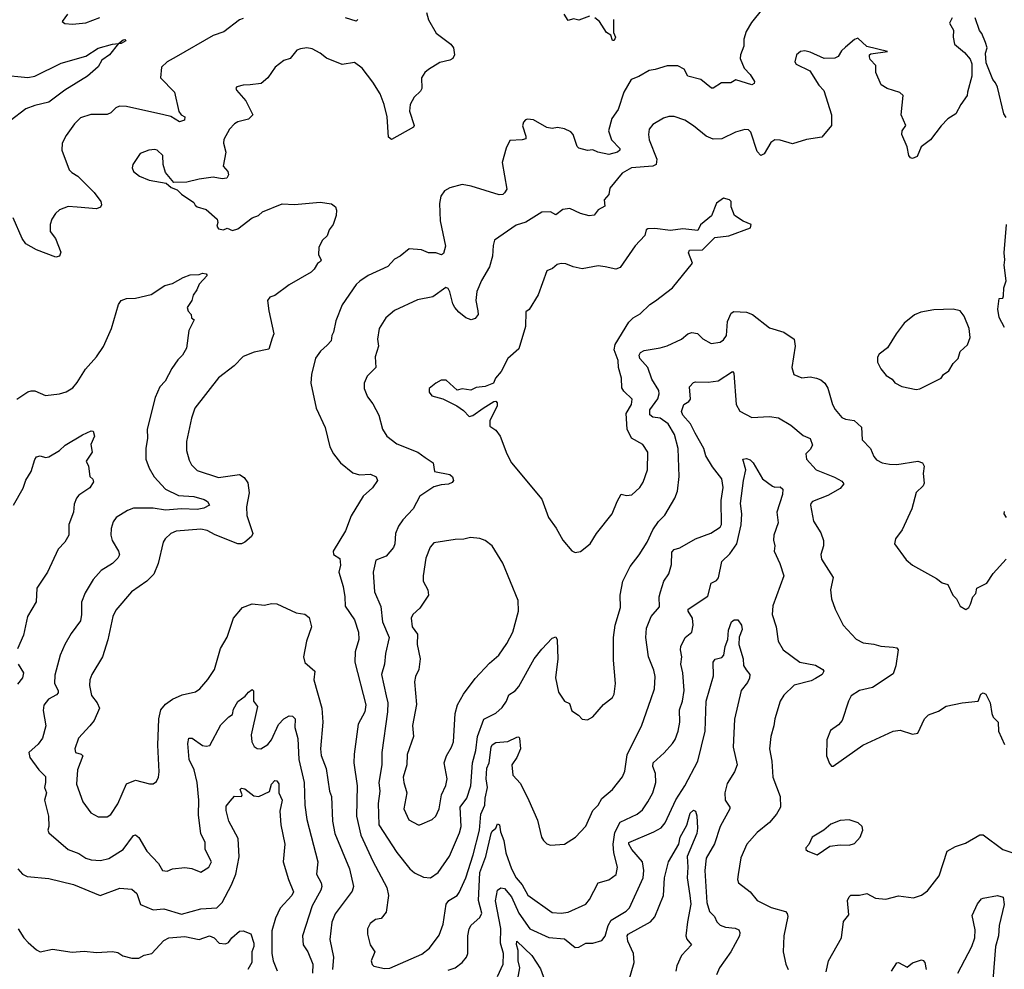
# Model space of a CAD drawing. Extents: x 1954678 to 2060275, y 904822 to 1016299.
# Tile 109 of 256: x 1999830 to 2005404, y 938196 to 943575. Entities that reach past the tile are written whole.
import ezdxf

# ---------------------------------------------------------------- set-up
doc = ezdxf.new("R2010")
doc.units = 0

msp = doc.modelspace()

# ---------------------------------------------------------------- linework, layer by layer
at = {"layer": '0CON20XD'}
for points in [[(2000100, 943605), (2000071.2, 943565), (2000085, 943553.5), (2000128.7, 943548.7), (2000205, 943557.2), (2000283.4, 943586.6)], [(2002133.8, 943615), (2002145, 943572.9), (2002188.2, 943498.2), (2002271.2, 943435), (2002286, 943415), (2002290.8, 943375), (2002281.2, 943355), (2002265.6, 943344.4), (2002207.6, 943332.4), (2002145, 943291.5), (2002122.9, 943275), (2002104.3, 943245), (2002105.8, 943185), (2002099.7, 943170.3), (2002063.8, 943135), (2002041.2, 943095), (2002036.4, 943056.4), (2002063.3, 942975), (2002060, 942965), (2001935, 942896.2), (2001918.6, 942908.6), (2001910.9, 943025), (2001893.5, 943095), (2001870, 943155), (2001829.8, 943219.8), (2001769.4, 943299.4), (2001725, 943332.9), (2001655, 943321.1), (2001566.4, 943356.4), (2001530, 943385), (2001485, 943408.9), (2001455, 943414.3), (2001419.7, 943410.3), (2001398.8, 943401.2), (2001361.2, 943355), (2001325, 943344), (2001276, 943305), (2001234.3, 943245), (2001196.3, 943213.7), (2001135, 943205.8), (2001095, 943203.8), (2001060, 943195), (2001053, 943187), (2001057.5, 943175), (2001110.8, 943115), (2001150, 943035), (2001125, 943011.4), (2001065, 942995.8), (2001045, 942984.2), (2001017.5, 942955), (2000984.6, 942895.4), (2000982.7, 942875), (2000996.5, 942823.5), (2000982.5, 942745), (2001007.5, 942715), (2001012.5, 942695), (2001003, 942677), (2000976.1, 942673.9), (2000925, 942682), (2000845, 942672), (2000776.1, 942653.9), (2000703, 942653), (2000655, 942710), (2000642.5, 942755), (2000640, 942805), (2000607.5, 942835), (2000595, 942838.8), (2000560, 942835), (2000512.7, 942817.3), (2000471.2, 942755), (2000466.2, 942735), (2000473.8, 942715), (2000507.9, 942687.9), (2000562.5, 942665), (2000658.8, 942648.8), (2000687.5, 942625), (2000720.8, 942610.8), (2000745, 942586.2), (2000815, 942538.8), (2000823.8, 942525), (2000835, 942513.8), (2000885, 942498.8), (2000947.5, 942445), (2000952.5, 942425), (2000946.7, 942405), (2000955, 942390), (2000983.9, 942383.9), (2001005, 942393.3), (2001035, 942380.8), (2001065, 942390), (2001145, 942451.4), (2001182, 942465), (2001205, 942486), (2001315, 942531.4), (2001385, 942527.1), (2001531.7, 942541.7), (2001595, 942532.5), (2001617.5, 942515), (2001623.3, 942495), (2001621.2, 942465), (2001603.8, 942415), (2001581.2, 942385), (2001569.7, 942350.3), (2001543.8, 942325), (2001523.2, 942286.8), (2001522.3, 942242.3), (2001537.5, 942215), (2001532.5, 942205), (2001515, 942193.3), (2001497.6, 942162.4), (2001479.2, 942145), (2001355, 942072.9), (2001275, 942013.3), (2001246.4, 942003.6), (2001232.5, 941985), (2001240, 941925), (2001269.4, 941795), (2001259.6, 941770.4), (2001241.2, 941708.8), (2001157.7, 941692.3), (2001095, 941666.2), (2001044, 941615), (2000954.5, 941545.5), (2000821.9, 941375), (2000802.2, 941317.8), (2000773.5, 941185), (2000774.4, 941135), (2000789.5, 941079.5), (2000802.6, 941052.6), (2000835, 941021.4), (2000955, 940981.5), (2001075, 940998), (2001101.2, 940981.2), (2001121.9, 940951.9), (2001129.8, 940895), (2001114.1, 940815), (2001116.5, 940766.5), (2001150, 940665), (2001142.5, 940647.5), (2001105, 940616), (2001085, 940606), (2001065, 940606.2), (2000936.5, 940656.5), (2000890.9, 940680.9), (2000855, 940688.5), (2000715, 940678.6), (2000685, 940664.2), (2000654, 940635), (2000642.5, 940615), (2000612.9, 940495), (2000589.2, 940435), (2000549.2, 940395), (2000462.5, 940335), (2000375, 940230.8), (2000357.8, 940195), (2000328.6, 940061.4), (2000297.8, 939965), (2000237.9, 939865), (2000227.5, 939835), (2000224.5, 939804.5), (2000236.2, 939746.2), (2000268.1, 939705), (2000281.4, 939675), (2000252, 939605), (2000226.7, 939575), (2000162.9, 939505), (2000142.9, 939445), (2000146.2, 939425), (2000177.5, 939415), (2000187.1, 939405), (2000156.9, 939325), (2000152.3, 939245), (2000186.7, 939145), (2000233.1, 939083.1), (2000275, 939059.2), (2000325, 939060), (2000345, 939073.8), (2000385, 939134), (2000433.8, 939246.2), (2000485, 939267.8), (2000565, 939246), (2000585, 939246.2), (2000605, 939260), (2000615.6, 939284.4), (2000619.5, 939315), (2000612.1, 939465), (2000617.1, 939615), (2000629.7, 939665), (2000655, 939697.5), (2000695, 939726.8), (2000749.5, 939750.5), (2000825, 939768.1), (2000849.2, 939785), (2000895, 939838), (2000931.9, 939895), (2000966.3, 940013.7), (2001005, 940077.5), (2001040.5, 940185), (2001092, 940245), (2001145, 940266.7), (2001215, 940258.6), (2001255, 940268.6), (2001285, 940266.7), (2001395, 940215.7), (2001445, 940208), (2001467.9, 940187.9), (2001481.2, 940135), (2001454, 940055), (2001436, 939965), (2001444.2, 939934.2), (2001500.8, 939885), (2001495.6, 939835), (2001540, 939675), (2001546.6, 939596.6), (2001532.7, 939445), (2001536.7, 939406.7), (2001565, 939333.8), (2001584, 939205), (2001595.4, 939175), (2001600, 939035), (2001613.1, 938965), (2001697.5, 938765), (2001718.8, 938665), (2001711.5, 938638.5), (2001615, 938510.8), (2001596.1, 938463.9), (2001586.1, 938365), (2001605.9, 938265), (2001600, 938195)], [(2004034.2, 943635.8), (2003972, 943558), (2003941.8, 943508.2), (2003928.8, 943465), (2003929.4, 943425), (2003910, 943375), (2003909.4, 943355), (2003930.9, 943300.9), (2003965, 943264.3), (2003990, 943225), (2003987.6, 943212.4), (2003975, 943205.8), (2003885, 943233.3), (2003855, 943216.7), (2003802.7, 943217.3), (2003755, 943186.2), (2003746.4, 943186.4), (2003686.2, 943236.2), (2003612.5, 943255), (2003592, 943295), (2003555, 943312.5), (2003495, 943313.8), (2003428, 943292), (2003392.7, 943287.3), (2003335, 943252), (2003292, 943235), (2003250, 943165), (2003218.8, 943065), (2003181.2, 943015), (2003163.3, 942945), (2003180, 942895), (2003226.5, 942845), (2003228.2, 942835), (2003215, 942823.9), (2003165, 942810.3), (2003103.8, 942823.8), (2003075, 942836.7), (2003045, 942833.8), (2002996.1, 942846.1), (2002986.1, 942856.1), (2002964, 942925), (2002949.7, 942939.7), (2002915, 942956), (2002875, 942963.8), (2002845, 942958.8), (2002814.2, 942964.2), (2002738.3, 943008.3), (2002705, 943012), (2002692.7, 943007.3), (2002681.2, 942995), (2002676, 942974), (2002696, 942915), (2002695, 942900), (2002675, 942893.3), (2002605, 942890), (2002583, 942847), (2002561.2, 942765), (2002588.1, 942615), (2002575, 942593.8), (2002565, 942584.2), (2002545, 942582.2), (2002385, 942631.9), (2002335, 942641.4), (2002265, 942621.4), (2002235.5, 942604.5), (2002214.3, 942575), (2002206.8, 942533.2), (2002209.4, 942435), (2002241.2, 942291.2), (2002229.5, 942250.5), (2002217, 942243), (2002185, 942253.8), (2002145, 942254.4), (2002105, 942271.1), (2002035, 942276), (2001984.4, 942235.6), (2001951.9, 942218.1), (2001913.4, 942176.6), (2001801.9, 942125), (2001755, 942092.7), (2001735, 942074.3), (2001655, 941958.8), (2001620.3, 941869.7), (2001606.2, 941805), (2001596.2, 941785), (2001594, 941755), (2001569.6, 941730.4), (2001532.2, 941697.8), (2001505, 941656.7), (2001481.1, 941565), (2001478.5, 941515), (2001507.8, 941375), (2001559.4, 941265), (2001585.5, 941155), (2001605.6, 941115), (2001645.8, 941065), (2001715, 941008.1), (2001753, 940997), (2001815, 941000), (2001848, 940985), (2001855.8, 940965), (2001826.5, 940923.5), (2001774.5, 940875), (2001707.1, 940765), (2001675, 940678.8), (2001604.2, 940565), (2001606.7, 940545), (2001642.5, 940522.5), (2001645.5, 940485), (2001636.9, 940445), (2001661.1, 940365), (2001670, 940305), (2001673.1, 940253.1), (2001724.5, 940175), (2001747.9, 940105), (2001749.5, 940065), (2001728.9, 939995), (2001727.5, 939935), (2001789.4, 939695), (2001784.3, 939655), (2001746.3, 939583.7), (2001722.5, 939415), (2001722.2, 939365), (2001741.1, 939235), (2001736.6, 939063.4), (2001760.7, 938955), (2001828.5, 938808.5), (2001909.1, 938659.1), (2001917.3, 938615), (2001905, 938520), (2001876.7, 938483.3), (2001845, 938478.1), (2001814.5, 938455.5), (2001799.2, 938425), (2001799.2, 938395), (2001814.3, 938335), (2001840, 938295), (2001820.5, 938245), (2001825, 938224.2), (2001835, 938214.5), (2001895, 938201.1), (2001925, 938203.5)], [(2003055, 943593.8), (2002995, 943572.5), (2002965, 943580), (2002935, 943570), (2002911.4, 943605)], [(2001095, 943580.5), (2001075, 943574.4), (2000986, 943505), (2000925, 943484.3), (2000715.4, 943364.6), (2000664, 943335), (2000633.3, 943305), (2000627.5, 943245), (2000706.9, 943165), (2000730, 943055), (2000744, 943035), (2000763.8, 943025), (2000763.3, 943005), (2000735, 942996.5), (2000685.4, 943025.4), (2000646.1, 943036.1), (2000435, 943082.7), (2000395, 943084.4), (2000375, 943075.8), (2000345, 943047.5), (2000325, 943037.1), (2000233.2, 943036.8), (2000175, 943018.1), (2000140, 942985), (2000092, 942918), (2000070.8, 942875), (2000068, 942835), (2000110.8, 942725), (2000125, 942708.8), (2000158.9, 942688.9), (2000250.6, 942595), (2000289.2, 942545), (2000293.9, 942526.1), (2000287.3, 942512.7), (2000265, 942504), (2000155, 942512.7), (2000105, 942515.6), (2000055, 942498.5), (2000032.4, 942477.6), (2000011.5, 942445), (2000002.7, 942415), (2000001.9, 942375), (2000032.5, 942335), (2000062.3, 942257.7), (2000055.7, 942234.3), (2000035, 942229.2), (1999925, 942270.9), (1999865.3, 942305.3), (1999843.6, 942335), (1999792.6, 942452.6)], [(2001743.8, 943575), (2001735, 943566.2), (2001675, 943585.8)], [(2005108, 943585), (2005094.3, 943555), (2005116.7, 943515), (2005113.6, 943476.4), (2005121.2, 943435), (2005178.1, 943388.1), (2005210.7, 943350.7), (2005220, 943325), (2005220.8, 943255), (2005195.8, 943165), (2005194, 943145), (2005157.5, 943095), (2005128.8, 943041.2), (2005085, 943012.5), (2005046.1, 942973.9), (2004985.7, 942894.3), (2004933.8, 942855), (2004911.2, 942798.8), (2004885, 942788.8), (2004872.7, 942792.7), (2004863.3, 942805), (2004853.8, 942855), (2004824.2, 942925), (2004826, 942945), (2004846, 942975), (2004819.2, 943035), (2004830.8, 943145), (2004812.6, 943162.6), (2004740, 943185), (2004707.5, 943205), (2004677.5, 943275), (2004676.7, 943315), (2004645, 943350), (2004640, 943365), (2004640, 943375), (2004648.3, 943381.7), (2004742.5, 943395), (2004625, 943421.9), (2004575, 943470.8), (2004555, 943462), (2004505, 943419.2), (2004482.6, 943397.4), (2004464.2, 943365.8), (2004445, 943356), (2004383.9, 943353.9), (2004305, 943391.2), (2004275, 943398.8), (2004250, 943395), (2004226.7, 943375), (2004217.5, 943335), (2004225, 943322.5), (2004302.5, 943285), (2004354.4, 943204.4), (2004383.2, 943173.2), (2004425.7, 943035), (2004425.8, 942975), (2004371, 942909), (2004285, 942895.5), (2004205, 942872), (2004135, 942892.5), (2004105, 942894.4), (2004081.5, 942878.5), (2004045, 942814), (2004025, 942806), (2004005, 942828.8), (2003968.2, 942938.2), (2003955, 942950), (2003935, 942951.9), (2003882.6, 942937.4), (2003805, 942899.4), (2003755, 942897.8), (2003715.4, 942915.4), (2003645, 942974.3), (2003595, 943005.6), (2003535, 943025.8), (2003505, 943025.8), (2003475, 943016.9), (2003415, 942980.8), (2003393.9, 942953.9), (2003390, 942925), (2003394.3, 942895), (2003436.7, 942785), (2003433.8, 942755), (2003415, 942744.4), (2003293.9, 942736.1), (2003241.4, 942705), (2003170, 942620), (2003164.5, 942585), (2003138.2, 942555), (2003142.5, 942517.5), (2003105, 942498.2), (2003081.7, 942468.3), (2003054.1, 942464.1), (2003005, 942476.7), (2002945, 942506), (2002905, 942499.4), (2002865, 942470), (2002834.1, 942485.9), (2002785, 942484.3), (2002695, 942428.2), (2002639.7, 942410.3), (2002517.5, 942325), (2002509.4, 942295), (2002506.9, 942235), (2002489.4, 942175), (2002445, 942098), (2002418.5, 942035), (2002412.3, 941985), (2002424.4, 941925), (2002425.5, 941904.5), (2002408.6, 941881.4), (2002385, 941873.8), (2002355.7, 941885), (2002315, 941918.2), (2002292.9, 941945), (2002282.3, 941965), (2002265, 942032.5), (2002255, 942051.5), (2002241.9, 942058.1), (2002168.8, 942005), (2002081.9, 941988.1), (2001952.1, 941927.9), (2001902, 941885), (2001864.5, 941825.5), (2001854.6, 941765), (2001860.4, 941725), (2001843.1, 941665), (2001846.7, 941605), (2001796.7, 941555), (2001780, 941515), (2001780, 941485), (2001798.8, 941438.8), (2001829.7, 941399.7), (2001862.9, 941335), (2001883.1, 941255), (2001907.5, 941215), (2001965, 941171.4), (2002084.4, 941124.4), (2002125.6, 941095.6), (2002171.2, 941065), (2002177.5, 941015), (2002265, 940999.2), (2002280, 940985), (2002286, 940964), (2002277.5, 940952.5), (2002256.5, 940943.5), (2002215, 940940), (2002175, 940928.5), (2002095.6, 940875), (2002057.5, 940805), (2001998.3, 940741.7), (2001974.7, 940705.3), (2001958.2, 940665), (2001954.5, 940605.5), (2001945.8, 940585), (2001904.4, 940535.6), (2001846.6, 940513.4), (2001831.5, 940445), (2001839.1, 940335), (2001875, 940250.8), (2001884.2, 940165), (2001921.5, 940075), (2001900.3, 939985), (2001894.7, 939925.3), (2001877.5, 939865), (2001904.6, 939745.4), (2001913.8, 939705), (2001912, 939655), (2001880.6, 939425), (2001880, 939355), (2001863.4, 939255), (2001869.3, 939205), (2001858.6, 939135), (2001863.2, 939015), (2001965, 938856.9), (2002039.4, 938765), (2002065, 938743.3), (2002115, 938717.5), (2002155, 938714.2)], [(2003191.9, 943575), (2003191.9, 943501.9), (2003203.1, 943475), (2003195, 943455.8), (2003185, 943457.5), (2003176.8, 943486.8), (2003152.3, 943502.3), (2003111.9, 943565), (2003085, 943585.6)], [(2005415, 943020.8), (2005400.9, 943040.9), (2005365, 943192.5), (2005355, 943217.5), (2005340, 943235), (2005300.7, 943330.7), (2005297.5, 943385), (2005306.7, 943415), (2005297.5, 943445), (2005277, 943497), (2005263, 943513), (2005240, 943585)], [(1999723.1, 943263.1), (1999875, 943247.8), (1999915, 943255.5), (2000065, 943328.6), (2000205, 943367.1), (2000275, 943413.3), (2000354.4, 943435.6), (2000390, 943440), (2000415, 943461.2), (2000425, 943462.5), (2000430, 943455), (2000405, 943440), (2000390, 943440), (2000337.5, 943375), (2000295, 943346.2), (2000275, 943306.7), (2000213.8, 943255), (2000085, 943175.5), (1999995, 943107.8), (1999915, 943089.4), (1999865, 943070), (1999775, 943000.8)], [(2002975, 940556.7), (2003005, 940562.5), (2003058.8, 940605), (2003096, 940665), (2003184, 940775), (2003211.5, 940845), (2003235, 940886.7), (2003265, 940878.8), (2003295, 940883.1), (2003341.4, 940925), (2003359.2, 940955), (2003384.4, 941025), (2003385.7, 941125), (2003357.7, 941167.7), (2003294.1, 941204.1), (2003268.8, 941255), (2003263.6, 941345), (2003293.1, 941395), (2003297.1, 941425), (2003250.3, 941470.3), (2003239.1, 941489.1), (2003236.7, 941545), (2003219.2, 941605), (2003217.5, 941645), (2003194.4, 941705), (2003201.5, 941735), (2003278.9, 941861.1), (2003303.6, 941886.4), (2003341.7, 941908.3), (2003397.7, 941962.3), (2003428.6, 941981.4), (2003526, 942055), (2003638.8, 942195), (2003615.8, 942255), (2003620.9, 942269.1), (2003695, 942271.2), (2003765, 942340), (2003845, 942350), (2003967.5, 942395), (2003970, 942415), (2003925, 942432.5), (2003875.9, 942465.9), (2003857.5, 942515), (2003857.5, 942545), (2003847.5, 942555), (2003815, 942563.3), (2003774.1, 942535.9), (2003746.1, 942463.9), (2003685, 942412.5), (2003668.8, 942381.2), (2003585, 942389.2), (2003515, 942380), (2003425, 942392.5), (2003385, 942390), (2003376.4, 942383.6), (2003368.3, 942351.7), (2003315, 942293.3), (2003229.4, 942170.6), (2003205, 942160.8), (2003144.3, 942174.3), (2003105, 942180), (2003015, 942164.4), (2002962.5, 942175), (2002921.7, 942191.7), (2002895, 942192.9), (2002872.1, 942187.9), (2002846.2, 942165), (2002815, 942151.4), (2002765, 942016.2), (2002715, 941932.5), (2002695, 941920), (2002693, 941837), (2002655, 941711.2), (2002594, 941655), (2002555, 941582.5), (2002523.3, 941545), (2002512.5, 941515), (2002465, 941496.2), (2002415, 941491.2), (2002383, 941477), (2002335, 941483.3), (2002306.4, 941476.4), (2002245, 941533.3), (2002216.4, 941533.6), (2002185, 941516.7), (2002147.5, 941485), (2002147.5, 941465), (2002163.9, 941443.9), (2002225, 941426.7), (2002305, 941387.5), (2002341.7, 941361.7), (2002375, 941326.7), (2002395, 941332), (2002454, 941374), (2002515, 941411.2), (2002525, 941413.3), (2002533.3, 941405), (2002533.8, 941385), (2002492.1, 941305), (2002492.1, 941272.1), (2002525, 941248.8), (2002550.8, 941215), (2002587.5, 941115), (2002614.6, 941064.6), (2002785, 940858), (2002822.9, 940755), (2002867.5, 940695), (2002905, 940626.7), (2002955, 940566.2), (2002975, 940556.7)], [(2005405, 941831.2), (2005375, 941887.5), (2005366.8, 941935), (2005374.6, 941995), (2005395, 941997.5), (2005399.7, 942010.3), (2005402, 942055), (2005413.8, 942095), (2005402.3, 942185), (2005406.6, 942215), (2005402.7, 942255), (2005417.2, 942415)], [(1999814.3, 941425.7), (1999875, 941467.1), (1999895, 941472.9), (1999915, 941472), (1999976.8, 941446.8), (2000055, 941455.8), (2000093, 941467), (2000130, 941490), (2000155, 941519.2), (2000202.5, 941595), (2000264.4, 941665), (2000305, 941724.2), (2000350.4, 941825), (2000388.7, 941961.3), (2000404, 941985), (2000433.7, 941996.3), (2000485, 941998.1), (2000575, 942018.6), (2000651.2, 942068.8), (2000695, 942080.8), (2000755, 942114.3), (2000795, 942129.2), (2000845, 942131.2), (2000865, 942139.2), (2000885.9, 942135.9), (2000891.2, 942125), (2000845, 942076.7), (2000832.5, 942045), (2000811.2, 942015), (2000804, 941985), (2000778, 941945), (2000784.3, 941924.3), (2000800, 941905), (2000803.3, 941885), (2000816.7, 941875), (2000786.7, 941815), (2000773.3, 941715), (2000750.8, 941675), (2000725, 941648.6), (2000691.3, 941598.7), (2000653.4, 941526.6), (2000623.3, 941495), (2000597.3, 941435), (2000552.2, 941255), (2000554.3, 941205), (2000543.3, 941145), (2000544.4, 941085), (2000562.1, 941035), (2000590.8, 940985), (2000655.6, 940915), (2000729.1, 940879.1), (2000815, 940874.7), (2000875, 940857.8), (2000892.5, 940845), (2000903.8, 940825), (2000872.7, 940807.3), (2000835, 940800), (2000745, 940804.8), (2000655, 940796.6), (2000585, 940807.4), (2000475, 940808.2), (2000440.8, 940795), (2000376, 940755), (2000358.7, 940731.3), (2000346.8, 940693.2), (2000345.7, 940655), (2000352.9, 940625), (2000389.5, 940565), (2000395.5, 940544.5), (2000385.4, 940524.6), (2000355.9, 940494.1), (2000291.5, 940455), (2000246.2, 940403.8), (2000201.1, 940328.9), (2000178.9, 940275), (2000180.5, 940205), (2000175, 940170), (2000122, 940098), (2000085.6, 940035), (2000059.2, 939975), (2000028, 939862), (2000027.3, 939815), (2000047.8, 939775), (2000047.6, 939762.4), (2000038.6, 939751.4), (1999993, 939727), (1999967.4, 939692.6), (1999962.6, 939662.6), (1999977.9, 939575), (1999959.1, 939505), (1999935, 939470.8), (1999882, 939425), (1999888, 939395), (1999938.1, 939325), (1999975, 939288), (1999975.8, 939254.2), (1999971.1, 939225), (1999982.5, 939195), (1999970, 939155), (1999993.3, 939063.3), (1999995.6, 939005), (1999989.4, 938985), (1999995, 938968.8), (2000104.6, 938874.6), (2000165, 938851.5), (2000204, 938825), (2000235, 938816.7), (2000287.4, 938812.6), (2000335, 938823.1), (2000415, 938874.2), (2000475, 938954), (2000485, 938958.6), (2000505, 938942.9), (2000550, 938865), (2000615.6, 938795.6), (2000637.5, 938755), (2000665, 938752), (2000695.6, 938764.4), (2000765, 938772), (2000805, 938767.5), (2000855, 938746.7), (2000900, 938775), (2000915.6, 938805), (2000879.2, 938875), (2000880, 938915), (2000855.6, 938965.6), (2000841.7, 939068.3), (2000844.4, 939155), (2000834.5, 939255), (2000817.7, 939325), (2000790, 939385), (2000781.9, 939475), (2000786.7, 939505), (2000805.5, 939505.5), (2000865, 939464.2), (2000885, 939459.2), (2000907.1, 939462.9), (2000969.4, 939580.6), (2001013.8, 939626.2), (2001035, 939638.8), (2001040.6, 939669.4), (2001065, 939713.3), (2001107.1, 939742.9), (2001125, 939766.2), (2001145, 939780), (2001153, 939773), (2001153.3, 939715), (2001176.7, 939685), (2001139.4, 939525), (2001144.3, 939485), (2001157.9, 939457.9), (2001175, 939446), (2001195, 939445.8), (2001235, 939470), (2001256.1, 939495), (2001295, 939583.3), (2001325, 939615.6), (2001355, 939632.2), (2001375, 939630.6), (2001389.4, 939615), (2001388.1, 939565), (2001404, 939504)], [(2004905, 941480), (2004925, 941484.2), (2005046.7, 941545), (2005060, 941565), (2005090, 941585), (2005115, 941627.5), (2005143.3, 941655), (2005153.3, 941695), (2005196.1, 941733.9), (2005210, 941775), (2005205.6, 941825), (2005177.5, 941895), (2005153.3, 941925), (2005114.5, 941935.5), (2005005, 941931.1), (2004932.2, 941917.8), (2004895, 941902), (2004836.7, 941855), (2004791.2, 941795), (2004743.3, 941716.7), (2004695, 941680), (2004687, 941663), (2004686.2, 941635), (2004705, 941596.7), (2004735, 941560), (2004768.6, 941538.6), (2004785, 941518), (2004823.3, 941496.7), (2004905, 941480)], [(2002155, 938714.2), (2002198.6, 938745), (2002263.4, 938836.6), (2002320.1, 938969.9), (2002328.5, 939005), (2002323.8, 939115), (2002360.6, 939165), (2002384, 939235), (2002393.5, 939365), (2002412.1, 939435), (2002421.2, 939515), (2002457.1, 939612.9), (2002525, 939647.8), (2002560.8, 939679.2), (2002585.5, 939715), (2002599.5, 939750.5), (2002635, 939772.5), (2002655, 939797.1), (2002742.7, 939955), (2002785, 940010), (2002845, 940072.5), (2002865, 940078.8), (2002872.9, 940062.9), (2002875.9, 939955), (2002863.1, 939846.9), (2002880.5, 939765), (2002915, 939715.6), (2002942.3, 939702.3), (2002955, 939660), (2002994, 939635), (2003015, 939612.5), (2003045, 939610), (2003074.5, 939625.5), (2003134.1, 939695.9), (2003185, 939736), (2003195.5, 939755), (2003203.6, 939815), (2003192.1, 939947.9), (2003191.8, 940075), (2003201.5, 940145), (2003230.8, 940245), (2003228.8, 940315), (2003244.8, 940395.2), (2003285, 940478), (2003336.8, 940543.2), (2003382.9, 940615), (2003413.9, 940686.1), (2003447.2, 940732.8), (2003482, 940768), (2003538.6, 940865), (2003554.4, 940905), (2003563.6, 940986.4), (2003557.1, 941145), (2003536.2, 941225), (2003501.2, 941285), (2003455, 941318.2), (2003415, 941324.1), (2003397, 941337), (2003396.9, 941365), (2003443.4, 941426.6), (2003450.4, 941455), (2003448.2, 941475), (2003409.5, 941539.5), (2003386.7, 941605), (2003340.2, 941655), (2003336.1, 941675), (2003345, 941690), (2003365, 941700.7), (2003455, 941715.5), (2003495, 941728.2), (2003575.6, 941764.4), (2003613.3, 941795), (2003635, 941802), (2003667, 941797), (2003697.7, 941767.7), (2003745, 941740), (2003795, 941748.8), (2003815, 941761.2), (2003831.2, 941785), (2003836.2, 941865), (2003857.5, 941912.5), (2003872.5, 941922.5), (2003945, 941918.6), (2003978, 941905), (2004075, 941828.9), (2004155, 941804.2), (2004213.8, 941765), (2004220, 941725), (2004202, 941605), (2004213.3, 941565), (2004257, 941547), (2004305, 941551.4), (2004340, 941545), (2004364.6, 941534.6), (2004387.5, 941515), (2004405, 941486.7), (2004430.9, 941395), (2004446.2, 941366.2), (2004485, 941321.1), (2004505, 941311.5), (2004554, 941304), (2004595, 941266.7), (2004599.2, 941195), (2004645.8, 941145.8), (2004665, 941100), (2004681.2, 941081.2), (2004712.5, 941065), (2004755, 941056.7), (2004795.5, 941054.5), (2004915, 941074.3), (2004941.2, 941065), (2004950.8, 941045), (2004944.4, 941005), (2004949.7, 940950.3), (2004944, 940935), (2004904.2, 940895.8), (2004881.2, 940805), (2004825.7, 940684.3), (2004787.5, 940635), (2004782.5, 940605), (2004848.8, 940515), (2004884.4, 940484.4), (2005019.7, 940409.7), (2005052.5, 940385), (2005085, 940376.2), (2005112, 940315), (2005134.1, 940294.1), (2005155, 940252.5), (2005186.4, 940233.6), (2005202.5, 940245), (2005213.3, 940265), (2005226.7, 940305), (2005243.3, 940325), (2005248, 940355), (2005305.9, 940384.1), (2005341.7, 940438.3), (2005415, 940520)], [(2001925, 938203.5), (2002107.3, 938282.7), (2002149.4, 938315), (2002205, 938390), (2002228.1, 938451.9), (2002244, 938565), (2002259.5, 938585), (2002305.8, 938614.2), (2002318.4, 938631.6), (2002355.9, 938715), (2002396.3, 938845), (2002433.4, 938985), (2002440, 939075), (2002464, 939125), (2002465.2, 939165), (2002477.4, 939225), (2002471.2, 939275), (2002473.7, 939335), (2002488.4, 939365), (2002498.6, 939455), (2002505, 939466.9), (2002525, 939480.6), (2002593.6, 939486.4), (2002645, 939511.2), (2002655, 939512.5), (2002660, 939505), (2002664.2, 939445), (2002644.4, 939395), (2002615.7, 939355), (2002622, 939295), (2002665, 939248.8), (2002712.4, 939152.4), (2002760.9, 939040.9), (2002784, 938945), (2002795.7, 938925.7), (2002815, 938906.2), (2002835, 938900), (2002915, 938905.8), (2002976.2, 938945), (2003035, 939006.2), (2003075, 939096.2), (2003105, 939126.2), (2003125, 939163.8), (2003185.7, 939215), (2003242.8, 939287.2), (2003255, 939317.5), (2003269.1, 939410.9), (2003351.7, 939578.3), (2003403.5, 939725), (2003423.3, 939785), (2003427.3, 939855), (2003419.7, 939889.7), (2003388.8, 939965), (2003375.5, 940075), (2003378.7, 940128.7), (2003405.5, 940195), (2003451.3, 940248.7), (2003450, 940305), (2003456.7, 940335), (2003476.7, 940395), (2003505, 940436.7), (2003520.6, 940489.4), (2003521.4, 940558.6), (2003535, 940572.9), (2003567.6, 940582.4), (2003656.1, 940633.9), (2003743.4, 940666.6), (2003795, 940701.2), (2003803.8, 940715), (2003801.7, 940851.7), (2003813.1, 940925), (2003805.7, 940975), (2003752.9, 941042.9), (2003715, 941104.2), (2003702.5, 941145), (2003653.5, 941233.5), (2003626.8, 941285), (2003584.7, 941335), (2003576.2, 941355), (2003590, 941395), (2003617.8, 941412.2), (2003626.7, 941425), (2003621.9, 941495), (2003645, 941520), (2003655, 941523.1), (2003728, 941522), (2003785, 941528.5), (2003865, 941581.2), (2003872, 941572), (2003885.6, 941395), (2003907, 941357), (2003975, 941321.4), (2004075, 941326.9), (2004125, 941320), (2004195, 941278), (2004265, 941219.2), (2004305, 941202.5), (2004318, 941165), (2004305, 941140), (2004280, 941115), (2004284.2, 941085), (2004338.6, 941025), (2004442.8, 940982.8), (2004485, 940960.4), (2004495, 940946.2), (2004475, 940918.5), (2004405, 940880.3), (2004318.8, 940845), (2004308, 940835), (2004307.5, 940825), (2004324.5, 940734.5), (2004365, 940668.8), (2004380.6, 940625), (2004380.6, 940595), (2004364.4, 940545), (2004368.7, 940518.7), (2004435.7, 940415), (2004419.2, 940345), (2004425.8, 940295), (2004445.7, 940235), (2004492, 940145), (2004565, 940066.2), (2004605.8, 940045.8), (2004665, 940038.6), (2004705, 940026.2), (2004775, 940021.2), (2004796.1, 940016.1), (2004803.3, 940005), (2004790.8, 939915), (2004775, 939868.8), (2004658.3, 939791.7), (2004585, 939774.4), (2004538, 939745), (2004521.9, 939715), (2004486, 939605), (2004465, 939581.2), (2004420.9, 939549.1), (2004400, 939495), (2004398, 939405), (2004415, 939362.5), (2004425, 939347.5), (2004435, 939347.5), (2004603.6, 939466.4), (2004775, 939544), (2004815, 939551.2), (2004885, 939528.8), (2004915, 939533.3), (2004952.5, 939615), (2004975, 939638.1), (2005031.7, 939658.3), (2005074.4, 939685.6), (2005165, 939706), (2005255.9, 939714.1), (2005272, 939755), (2005285, 939762), (2005299.2, 939755), (2005324.2, 939705), (2005332.5, 939645), (2005340.8, 939625), (2005370, 939595), (2005370.8, 939545), (2005405, 939470)], [(1999794.7, 940825.3), (1999848.7, 940921.3), (1999863.7, 940966.3), (1999895.5, 941015), (1999915, 941083.8), (1999925, 941098), (1999946.2, 941103.8), (1999975, 941094), (1999995, 941098), (2000055, 941134.4), (2000087.5, 941165), (2000185, 941222.5), (2000234.2, 941245.8), (2000245, 941243.3), (2000254, 941215), (2000232.3, 941167.7), (2000240, 941125), (2000206.7, 941075), (2000220, 941045), (2000226.7, 940986.7), (2000243, 940973), (2000247, 940957), (2000226.4, 940923.6), (2000165, 940881.2), (2000152, 940865), (2000138.8, 940831.2), (2000134.2, 940785), (2000108, 940715), (2000108.8, 940655), (2000085.7, 940615), (2000047.5, 940575), (1999987.1, 940445), (1999927.1, 940355), (1999923.4, 940276.6), (1999873.8, 940195), (1999851.9, 940088.1), (1999818, 940012)], [(2002255, 938190.5), (2002296, 938205), (2002335.3, 938234.7), (2002360, 938265), (2002366.7, 938285), (2002367.7, 938385), (2002374.6, 938425), (2002385, 938445.6), (2002435, 938489.4), (2002445.3, 938514.7), (2002428, 938585), (2002435.2, 938745), (2002468.1, 938835), (2002498.9, 938965), (2002505, 938978.8), (2002524.7, 938995.3), (2002535, 939019.2), (2002546.2, 939015), (2002551.8, 938975), (2002571.3, 938925), (2002581.1, 938855), (2002614.7, 938765), (2002640.4, 938715), (2002673.8, 938673.8), (2002706, 938616), (2002845, 938517.5), (2002895, 938514.5), (2002935, 938520.5), (2003034, 938565), (2003055, 938590.8), (2003105, 938685.8), (2003165, 938702), (2003206.9, 938733.1), (2003214.5, 938775), (2003194.1, 938855), (2003189.8, 938905), (2003199.4, 938970.6), (2003229.6, 939030.4), (2003325.3, 939074.7), (2003355, 939100), (2003385.3, 939144.7), (2003413.6, 939196.4), (2003432.1, 939255), (2003428.5, 939305), (2003413.8, 939345), (2003415.5, 939365), (2003478.2, 939421.8), (2003525, 939475.8), (2003541.4, 939498.6), (2003558.5, 939545), (2003566.4, 939595), (2003564.5, 939665), (2003582.5, 939715), (2003592.5, 939775), (2003583.9, 939875), (2003573.2, 939925), (2003579.1, 939965), (2003570.8, 940005), (2003572.9, 940025), (2003597.8, 940075), (2003634.5, 940105.5), (2003642.5, 940145), (2003638.2, 940185), (2003614.4, 940225), (2003614.3, 940235), (2003725, 940309.4), (2003745, 940383.8), (2003775, 940398), (2003786.9, 940413.1), (2003804.5, 940505), (2003850.3, 940549.7), (2003890, 940605), (2003914.2, 940714.2), (2003917.5, 940775), (2003911.3, 940835), (2003927.8, 940965), (2003940.5, 941025), (2003924.2, 941085), (2003945, 941090), (2003965, 941081.9), (2003982.9, 941065), (2004035, 940974.2), (2004091.7, 940931.7), (2004105, 940926), (2004135, 940928.9), (2004150, 940915), (2004147.5, 940885), (2004115.7, 940785.7), (2004123.1, 940725), (2004100, 940655), (2004097.4, 940627.4), (2004105.5, 940595), (2004100.6, 940565), (2004133.3, 940495), (2004155.7, 940425), (2004094.4, 940255), (2004089.4, 940205), (2004112.2, 940135), (2004123.1, 940055), (2004152.9, 940005), (2004246.2, 939936.2), (2004335, 939917.9), (2004375.8, 939895), (2004381.4, 939885), (2004373.7, 939866.3), (2004335, 939842.5), (2004310.2, 939829.8), (2004215.3, 939804.7), (2004155, 939748.1), (2004135.6, 939715), (2004104.3, 939615), (2004099.4, 939575), (2004081.4, 939515), (2004074.5, 939445.5), (2004087.3, 939375), (2004094.2, 939285), (2004134.2, 939174.2), (2004137.1, 939115), (2004114.3, 939075), (2004075, 939028.1), (2004005, 938970.6), (2003946, 938904), (2003911.7, 938828.3), (2003896.4, 938733.6), (2003893.5, 938705), (2003898.5, 938685), (2003964.4, 938635), (2004004, 938585), (2004085, 938545.5), (2004165, 938523.3), (2004175, 938512.5), (2004179.2, 938495), (2004155.8, 938385), (2004151.2, 938295), (2004166.7, 938225), (2004180, 938195)], [(2005417.1, 940755), (2005403.5, 940775), (2005405, 940788.8)], [(2002085, 939014.2), (2002095, 939014.3), (2002165, 939044.3), (2002186, 939064), (2002203.8, 939105), (2002217.5, 939185), (2002242.7, 939237.3), (2002250.8, 939275), (2002232.4, 939365), (2002245.2, 939404.8), (2002275, 939454), (2002285.4, 939485), (2002294.3, 939645), (2002308.9, 939695), (2002341.9, 939755), (2002407.6, 939842.4), (2002490.3, 939929.7), (2002542.2, 939975), (2002588.6, 940041.4), (2002621.9, 940105), (2002654.4, 940225), (2002651.4, 940285), (2002565, 940496), (2002505, 940594.4), (2002465, 940625.6), (2002435, 940635.6), (2002382.3, 940642.3), (2002345, 940631.9), (2002295, 940630), (2002175, 940611.2), (2002152.8, 940587.2), (2002128.6, 940525), (2002113.1, 940425), (2002114.7, 940394.7), (2002140.8, 940345), (2002144.2, 940315), (2002095, 940242), (2002055.8, 940205), (2002045.6, 940185), (2002051.9, 940135), (2002081.4, 940095), (2002079.4, 940035), (2002097.5, 939955), (2002090, 939895), (2002070, 939855), (2002064.5, 939825), (2002075.4, 939695.4), (2002053.6, 939576.4), (2002059.6, 939515), (2002023.4, 939413.4), (2002021.8, 939355), (2002001.3, 939285), (2002003.8, 939255), (2002022.2, 939195), (2002004.5, 939105), (2002032, 939042), (2002085, 939014.2)], [(2002535, 938156), (2002567.1, 938225), (2002568.6, 938285), (2002551.2, 938345), (2002552.9, 938427.1), (2002523.1, 938583.1), (2002534.7, 938645.3), (2002553.3, 938656.7), (2002575, 938653.3), (2002615, 938607.5), (2002655, 938513.6), (2002718, 938425), (2002825, 938376.7), (2002915, 938368.5), (2002975, 938320.6), (2002995, 938321.1), (2003035, 938344.4), (2003075, 938344.4), (2003125, 938360), (2003145, 938383.8), (2003161.4, 938445), (2003178.7, 938475), (2003262.7, 938525), (2003282, 938545), (2003359.2, 938715), (2003363.9, 938755), (2003356, 938805), (2003294.7, 938875), (2003277.9, 938905), (2003278.9, 938915), (2003420, 938975), (2003462, 938998), (2003484.6, 939025), (2003544.8, 939155.2), (2003596.2, 939235), (2003669.2, 939375), (2003710, 939545), (2003716.2, 939715), (2003758.4, 939858.4), (2003755.6, 939935), (2003767.4, 939952.6), (2003805, 939962.3), (2003817.1, 939975), (2003824.1, 940025), (2003838.8, 940065), (2003843.1, 940116.9), (2003860.5, 940165), (2003875, 940176.4), (2003895, 940175.7), (2003917.1, 940145), (2003919.5, 940120.5), (2003903, 940077), (2003902, 940035), (2003926.2, 939955), (2003926.9, 939916.9), (2003942.5, 939892.5), (2003963.3, 939865), (2003962, 939845), (2003949.8, 939820.2), (2003913.5, 939775), (2003876.7, 939613.3), (2003868.2, 939455), (2003891.5, 939355), (2003877.3, 939315), (2003835, 939248), (2003821.5, 939195), (2003824.6, 939155), (2003849.4, 939115), (2003849.4, 939105), (2003795.5, 939005), (2003764, 938906), (2003715.4, 938825), (2003708.4, 938755), (2003720.3, 938575), (2003734.1, 938524.1), (2003764.2, 938495), (2003777.1, 938465), (2003795, 938446.9), (2003825.4, 938435.4), (2003879.8, 938429.8), (2003900.3, 938420.3), (2003907.5, 938405), (2003904.4, 938385.6), (2003855, 938295.7), (2003791.4, 938205), (2003774.3, 938165)], [(1999821.2, 939925), (1999850.5, 939875), (1999845, 939846.2), (1999818.1, 939811.9)], [(2001404, 939504), (2001409.3, 939385), (2001441.2, 939255), (2001444.6, 939125), (2001455.3, 939045.3), (2001517.5, 938805), (2001510.9, 938735), (2001536.2, 938685), (2001540, 938665), (2001534.7, 938645), (2001486.2, 938555), (2001431.1, 938385), (2001434.4, 938335), (2001461.9, 938295), (2001489.6, 938225), (2001487.1, 938175)], [(1999819.4, 938765), (1999845.3, 938735.3), (1999871.7, 938721.7), (1999995, 938710.5), (2000135, 938677.1), (2000285, 938614.4), (2000397.5, 938655), (2000465, 938649.4), (2000492.9, 938625), (2000514.1, 938564.1), (2000585, 938533.8), (2000645, 938538.8), (2000745, 938508), (2000855, 938538.7), (2000945, 938544.4), (2000975.9, 938574.1), (2001028.4, 938675), (2001052.9, 938735), (2001072.8, 938832.8), (2001066.7, 938936.7), (2001012.9, 939035), (2000998.5, 939095), (2000999.5, 939120.5), (2001020.6, 939149.4), (2001045, 939176), (2001086.2, 939175), (2001088.8, 939185), (2001077.5, 939215), (2001085, 939222.5), (2001105, 939217.5), (2001155, 939178.9), (2001184.5, 939175.5), (2001245, 939202.9), (2001256.1, 939243.9), (2001275, 939265.8), (2001285, 939264.2), (2001296.6, 939246.6), (2001297.4, 939195), (2001316.6, 939155), (2001302, 939092), (2001307.9, 939015), (2001330.6, 938905), (2001321.3, 938805), (2001351.5, 938705), (2001380.8, 938635), (2001370.9, 938615), (2001305, 938543.3), (2001277.2, 938485), (2001257.2, 938415), (2001257.6, 938285), (2001265.3, 938245), (2001287, 938187)], [(2003265.6, 938085.6), (2003308.7, 938235), (2003304, 938285), (2003273.1, 938355), (2003268.9, 938385), (2003275, 938395.6), (2003401.4, 938465), (2003425, 938494.3), (2003475, 938614), (2003480.7, 938715), (2003503.8, 938805), (2003561.5, 938905), (2003569.7, 938945), (2003606.9, 939013.1), (2003625, 939080), (2003645, 939097.5), (2003655, 939092.5), (2003663.1, 939065), (2003667.5, 938995), (2003662.9, 938965), (2003608.9, 938835), (2003613.2, 938775), (2003608.2, 938715), (2003624.3, 938615), (2003629.4, 938565), (2003609.7, 938465), (2003601.2, 938385), (2003606, 938366), (2003632.9, 938335), (2003576.6, 938275), (2003550.3, 938215), (2003544.7, 938185)], [(2004345, 938843.8), (2004416.1, 938893.9), (2004475, 938901.2), (2004525, 938900), (2004555, 938908.8), (2004588, 938945), (2004603.3, 938985), (2004600, 939005), (2004577.5, 939025), (2004525, 939042.5), (2004475, 939038.8), (2004421.2, 939018.8), (2004382.5, 938985), (2004316, 938945), (2004297.1, 938902.9), (2004281.2, 938885), (2004280, 938875), (2004292.5, 938865), (2004345, 938843.8)], [(2005127.8, 938892.2), (2005185, 938911), (2005265, 938957.8), (2005285, 938958.6), (2005395, 938875.6), (2005525, 938830.8), (2005552.7, 938812.7), (2005566.2, 938795), (2005619.4, 938635), (2005621.4, 938515), (2005642, 938465), (2005653.2, 938393.2), (2005685.6, 938275), (2005689.2, 938215), (2005706.2, 938175)], [(2004395, 938181.2), (2004409.4, 938245), (2004482.9, 938375), (2004493.3, 938466.7), (2004524, 938505), (2004516.9, 938585), (2004525, 938607.5), (2004535.9, 938615.9), (2004585, 938615.7), (2004625, 938625.8), (2004675, 938600), (2004733.9, 938593.9), (2004805, 938611.4), (2004889.5, 938600.5), (2004935, 938616), (2004969.7, 938640.3), (2005035, 938726.2), (2005081.1, 938865), (2005127.8, 938892.2)], [(2005140, 938175), (2005198.5, 938285), (2005220, 938325), (2005236.9, 938375), (2005239.2, 938419.2), (2005221.8, 938501.8), (2005253, 938567), (2005275, 938596.2), (2005285, 938600), (2005365, 938613.3), (2005396.7, 938605), (2005403.3, 938563.3), (2005374.6, 938445), (2005370.4, 938385), (2005354.7, 938325), (2005339.2, 938135)], [(1999821.8, 938425), (1999852.5, 938375), (1999878.1, 938348.1), (1999925, 938305.8), (1999945, 938295.8), (2000015, 938309.5), (2000126.4, 938293.6), (2000195, 938298.8), (2000265, 938292.2), (2000355, 938296.7), (2000385, 938291.9), (2000413.4, 938273.4), (2000465, 938258.8), (2000505, 938260), (2000535, 938276.2), (2000577.5, 938285), (2000645, 938358.8), (2000675, 938373.8), (2000765, 938381.9), (2000845, 938365.8), (2000905, 938386.2), (2000930, 938375), (2000960, 938345), (2000995, 938340), (2001012.4, 938347.6), (2001031.4, 938375), (2001075, 938411.9), (2001095, 938414.3), (2001137.5, 938397.5), (2001156, 938345), (2001156.2, 938325), (2001143.8, 938295), (2001144.5, 938235), (2001122, 938195)], [(2002639.9, 938090.1), (2002660.5, 938205), (2002651.9, 938245), (2002652.5, 938302.5), (2002643.3, 938336.7), (2002645, 938355.8), (2002730, 938275), (2002779.1, 938199.1), (2002807.8, 938115)], [(2004765.8, 938185), (2004795, 938233.3), (2004805, 938234), (2004855, 938208.8), (2004885, 938232), (2004935, 938250), (2004945, 938246.7), (2004953.9, 938233.9), (2004961.4, 938195)]]:
    msp.add_lwpolyline(points, dxfattribs=at)

doc.saveas('drawing.dxf')
